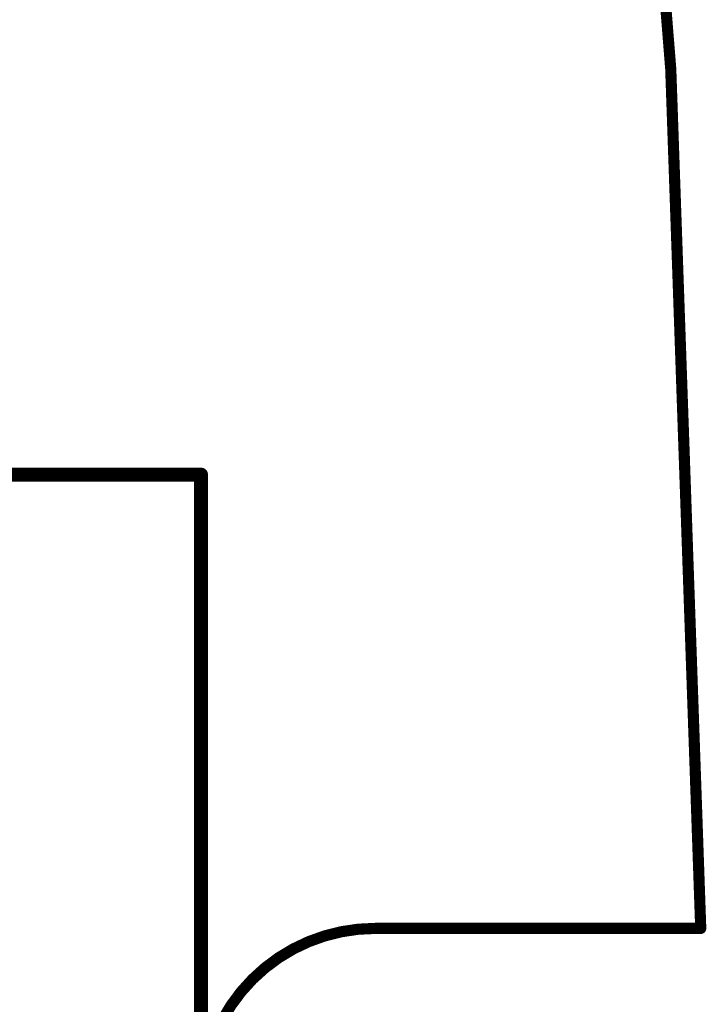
# Model space of a CAD drawing. Extents: x -35 to 35, y -57 to 81.
# Tile 80 of 153: x 22 to 35, y 2 to 20. Entities that reach past the tile are written whole.
import ezdxf

# ---------------------------------------------------------------- set-up
doc = ezdxf.new("R2010")
doc.units = 0
doc.layers.add('20', color=253, linetype='CONTINUOUS')

msp = doc.modelspace()

# ---------------------------------------------------------------- linework, layer by layer
at = {"layer": '20'}
for points, const_width in [([(34.5092, 3.1623, 0.0339), (30.75, 50)], 0.2032), ([(25.4635, 11.43, 1), (25.3365, 11.43)], 0.127), ([(25.4, 11.3665, 1), (25.4, 11.4935)], 0.127), ([(28.575, 3.1623, 1), (28.575, -3.1623)], 0.2032), ([(28.575, 3.2131, 1), (28.575, 3.1115)], 0.1016), ([(28.575, 3.1115, 1), (28.575, 3.2131)], 0.1016), ([(34.5092, 3.1115, 1), (34.5092, 3.2131)], 0.1016), ([(34.4584, 3.1617, 1), (34.56, 3.1629)], 0.1016)]:
    msp.add_lwpolyline(points, format="xyb", dxfattribs=dict(at, const_width=const_width))
for points, const_width in [([(10.16, 11.43), (25.4, 11.43)], 0.254), ([(25.4, 11.43), (25.4, -11.43)], 0.254), ([(34.5092, 3.1623), (28.575, 3.1623)], 0.2032)]:
    msp.add_lwpolyline(points, dxfattribs=dict(at, const_width=const_width))

doc.saveas('drawing.dxf')
